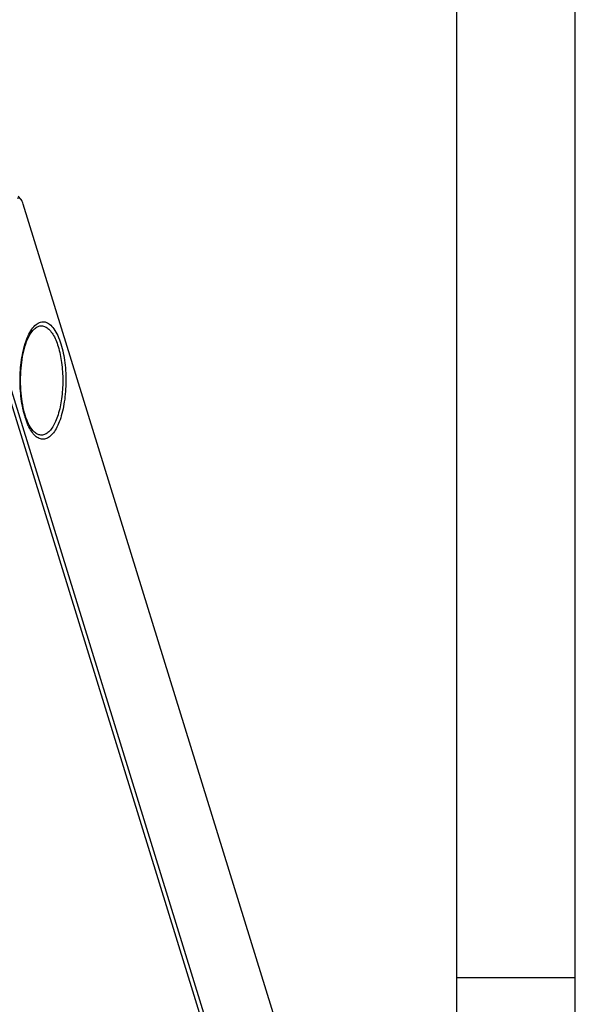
# Model space of a CAD drawing. Header units: millimetres. Extents: x 0 to 420, y 0 to 297.
# Tile 35 of 36: x 392 to 420, y 147 to 197. Entities that reach past the tile are written whole.
import ezdxf

# ---------------------------------------------------------------- set-up
doc = ezdxf.new("R2010")
doc.units = ezdxf.units.MM
doc.header["$LTSCALE"] = 23.1
doc.layers.get('0').update_dxf_attribs({"linetype": 'CONTINUOUS'})

msp = doc.modelspace()

# ---------------------------------------------------------------- linework, layer by layer
at = {"color": 2, "linetype": 'CONTINUOUS'}
for p, q in [((420, 0), (420, 297)), ((414, 148.5), (420, 148.5))]:
    msp.add_line(p, q, dxfattribs=at)
at = {"color": 7, "linetype": 'CONTINUOUS'}
for p, q in [((414, 6), (414, 291)), ((391.90137, 187.94271), (391.75009, 188.12395)), ((409.00841, 132.72007), (392.01369, 187.71502)), ((407.39755, 125.86738), (389.02472, 185.32189)), ((389.31723, 185.01881), (407.37328, 126.5894))]:
    msp.add_line(p, q, dxfattribs=at)
at = {"color": 9, "linetype": 'CONTINUOUS'}
for centre, radius, start, end in [((396.55847, 178.28544), 4.65973, 194.606542, 196.083809), ((396.23094, 178.19137), 4.31895, 196.088441, 197.166454)]:
    msp.add_arc(centre, radius, start, end, dxfattribs=at)
at = {"color": 7, "linetype": 'CONTINUOUS'}
for points, knots in [([(391.90137, 187.9427), (391.88755, 187.95926), (391.85904, 187.98774), (391.8083, 188.0153), (391.75464, 188.02052), (391.72148, 188.00912), (391.7062, 188.00095)], [0, 0, 0, 0, 0.29169305, 0.53949546, 0.76555498, 1, 1, 1, 1]), ([(392.01369, 187.71502), (391.99989, 187.75966), (391.96993, 187.83949), (391.9259, 187.91331), (391.90137, 187.9427)], [0, 0, 0, 0, 0.54969787, 1, 1, 1, 1]), ([(392.1147, 177.00521), (392.0611, 177.17866), (391.97297, 177.55133), (391.89486, 178.13891), (391.86772, 178.75975), (391.89331, 179.38105), (391.96998, 179.97012), (392.09242, 180.49525), (392.25027, 180.92452), (392.38729, 181.16517), (392.4615, 181.2585)], [0, 0, 0, 0, 0.12439855, 0.2617163, 0.40564504, 0.54967079, 0.68727687, 0.81213999, 0.91829607, 1, 1, 1, 1]), ([(392.4615, 176.27948), (392.38855, 176.37122), (392.25354, 176.6071), (392.15956, 176.86002), (392.1147, 177.00521)], [0, 0, 0, 0, 0.43544354, 1, 1, 1, 1])]:
    msp.add_open_spline(points, degree=3, knots=knots, dxfattribs=at)
at = {"color": 9, "linetype": 'CONTINUOUS'}
for points, knots in [([(392.25582, 181.02626), (392.30979, 181.14569), (392.42283, 181.35657), (392.63374, 181.60718), (392.84076, 181.72939), (393.00578, 181.75406), (393.17058, 181.735), (393.37877, 181.61959), (393.59136, 181.37528), (393.77936, 181.0337), (393.87721, 180.7676), (393.9224, 180.62135)], [0, 0, 0, 0, 0.14955095, 0.27142741, 0.37018145, 0.41501123, 0.45968449, 0.55732445, 0.67750554, 0.82532728, 1, 1, 1, 1]), ([(392.4615, 181.25848), (392.51141, 181.32124), (392.61441, 181.4291), (392.80022, 181.5335), (392.99847, 181.55111), (393.19034, 181.47742), (393.36588, 181.32634), (393.52611, 181.1062), (393.66902, 180.82214), (393.74609, 180.6079), (393.78187, 180.49211)], [0, 0, 0, 0, 0.12068193, 0.22204737, 0.31394371, 0.41028349, 0.52292548, 0.65809715, 0.81761571, 1, 1, 1, 1]), ([(392.04935, 177.11035), (391.96526, 177.43279), (391.85654, 178.11889), (391.83884, 179.15517), (391.94073, 180.00832), (392.09761, 180.62507), (392.19897, 180.90046), (392.25582, 181.02626)], [0, 0, 0, 0, 0.25119012, 0.52082596, 0.77943452, 0.89593419, 1, 1, 1, 1]), ([(393.9224, 180.62135), (394.01777, 180.31274), (394.14761, 179.64223), (394.1882, 178.78348), (394.14865, 178.07801), (394.0827, 177.57077), (393.98284, 177.10221), (393.85235, 176.68714), (393.69538, 176.33824), (393.51608, 176.06543), (393.31737, 175.87548), (393.09682, 175.7784), (392.86587, 175.795), (392.6516, 175.92019), (392.45833, 176.13381), (392.35257, 176.31381), (392.30168, 176.41532)], [0, 0, 0, 0, 0.15450785, 0.32473768, 0.41002489, 0.49223374, 0.56916699, 0.63890744, 0.69998306, 0.75162177, 0.79417783, 0.82987882, 0.86345139, 0.90070976, 0.94568175, 1, 1, 1, 1]), ([(393.78187, 180.49211), (393.86392, 180.22659), (393.97995, 179.65067), (394.03516, 178.75968), (393.97757, 177.86966), (393.83609, 177.17712), (393.66417, 176.70453), (393.52126, 176.42394), (393.36142, 176.20687), (393.18641, 176.0583), (392.99539, 175.98655), (392.79833, 176.00526), (392.61372, 176.10966), (392.51116, 176.21701), (392.4615, 176.27948)], [0, 0, 0, 0, 0.15213187, 0.31987747, 0.48746889, 0.63911654, 0.7048424, 0.76224975, 0.81093036, 0.85152433, 0.88631718, 0.91958689, 0.95631547, 1, 1, 1, 1]), ([(392.30168, 176.41532), (392.28288, 176.45282), (392.20647, 176.61552), (392.14506, 176.78503), (392.10439, 176.91663)], [0, 0, 0, 0, 0.23343251, 1, 1, 1, 1])]:
    msp.add_open_spline(points, degree=3, knots=knots, dxfattribs=at)

doc.saveas('drawing.dxf')
